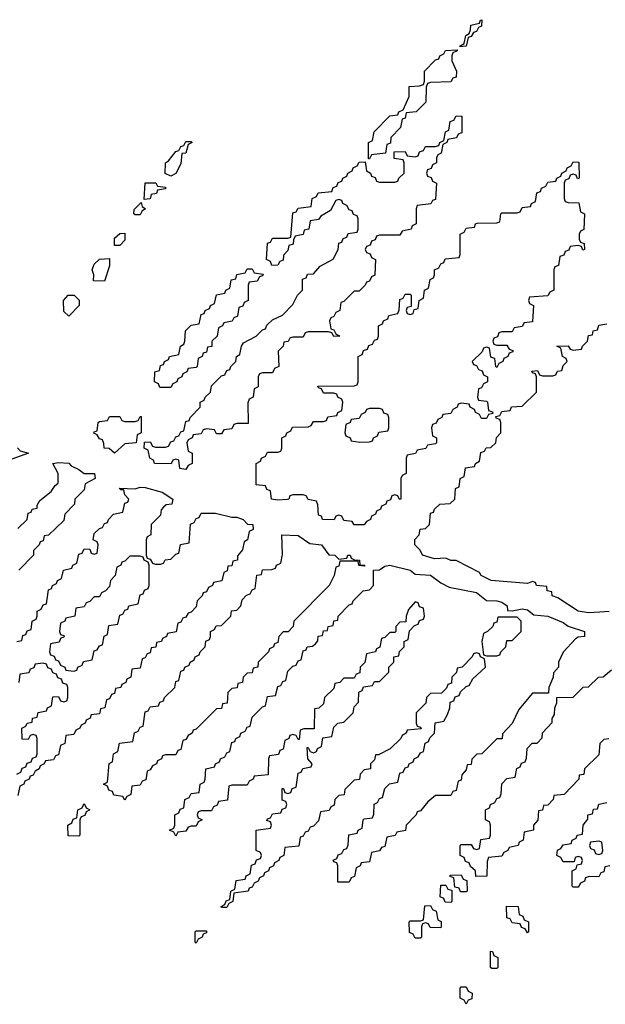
# Model space of a CAD drawing. Header units: inches. Extents: x 2710028 to 2964570, y 496606 to 722708.
# Tile 200 of 228: x 2895557 to 2897856, y 675806 to 679672. Entities that reach past the tile are written whole.
import ezdxf

# ---------------------------------------------------------------- set-up
doc = ezdxf.new("R2010")
doc.units = ezdxf.units.IN
doc.header["$MEASUREMENT"] = 0
doc.layers.add('C8697', color=7, linetype='Continuous')

msp = doc.modelspace()

# ---------------------------------------------------------------- linework, layer by layer
at = {"layer": 'C8697', "color": 6}
for points in [[(2897286, 679566), (2897286, 679570), (2897302, 679578), (2897308, 679610), (2897322, 679618), (2897327.3, 679632.7), (2897328, 679650), (2897362, 679658), (2897366, 679670), (2897372, 679672), (2897370, 679646), (2897358, 679642), (2897350, 679626), (2897338, 679622), (2897330, 679606), (2897318, 679602), (2897310, 679568)], [(2896926, 679126), (2896926, 679190), (2896942, 679198), (2896948.4, 679231.6), (2897010, 679294), (2897042, 679298), (2897046, 679310), (2897062, 679318), (2897086, 679370), (2897086, 679410), (2897127.3, 679412.7), (2897142, 679418), (2897146, 679430), (2897146, 679470), (2897190, 679514), (2897202, 679518), (2897206, 679530), (2897222, 679538), (2897228.4, 679551.6), (2897274, 679554), (2897274, 679550), (2897258, 679542), (2897254, 679530), (2897254, 679510), (2897271.3, 679470), (2897270, 679446), (2897258, 679442), (2897250, 679428), (2897170, 679426), (2897158, 679422), (2897152.7, 679407.3), (2897152, 679348), (2897114, 679310), (2897074, 679306), (2897070, 679286), (2897058, 679282), (2897051.6, 679248.4), (2897014, 679210), (2897012.7, 679187.3), (2896998, 679182), (2896992.7, 679147.3), (2896938, 679142), (2896930, 679126)], [(2896790, 678428), (2896782, 678442), (2896770, 678446), (2896690, 678446), (2896678, 678442), (2896670, 678426), (2896630, 678426), (2896618, 678422), (2896611.6, 678408.4), (2896594, 678406), (2896592, 678390), (2896572, 678370), (2896574, 678310), (2896558, 678302), (2896550, 678286), (2896510, 678286), (2896498, 678282), (2896494, 678270), (2896494, 678230), (2896478, 678222), (2896474, 678190), (2896458, 678182), (2896452.7, 678167.3), (2896454, 678086), (2896410, 678086), (2896398, 678082), (2896390, 678066), (2896358, 678062), (2896350, 678046), (2896330, 678046), (2896322, 678062), (2896290, 678066), (2896278, 678062), (2896270, 678046), (2896238, 678042), (2896234, 678030), (2896218, 678022), (2896214, 678010), (2896218, 677978), (2896234, 677970), (2896234, 677930), (2896218, 677922), (2896210, 677906), (2896186, 677910), (2896182, 677942), (2896170, 677946), (2896158, 677942), (2896152, 677928), (2896086, 677930), (2896082, 677942), (2896068, 677950), (2896062, 677982), (2896046, 677990), (2896047.3, 678012.7), (2896070, 678014), (2896078, 677998), (2896090, 677994), (2896130, 677994), (2896142, 677998), (2896150, 678014), (2896162, 678018), (2896170, 678034), (2896182, 678038), (2896190, 678054), (2896202, 678058), (2896210, 678094), (2896222, 678098), (2896226, 678110), (2896266, 678150), (2896266, 678170), (2896282, 678178), (2896286, 678190), (2896306, 678210), (2896310, 678234), (2896350, 678274), (2896362, 678278), (2896370, 678294), (2896382, 678298), (2896386, 678310), (2896406, 678330), (2896408, 678350), (2896422, 678358), (2896428, 678390), (2896436.4, 678403.6), (2896486, 678430), (2896510, 678454), (2896522, 678458), (2896527.3, 678472.7), (2896550, 678494), (2896588.4, 678511.6), (2896630, 678554), (2896648, 678590), (2896668, 678610), (2896667.3, 678652.7), (2896682, 678658), (2896687.3, 678672.7), (2896710, 678674), (2896736.4, 678703.6), (2896788.4, 678731.6), (2896808, 678770), (2896810, 678794), (2896822, 678798), (2896827.3, 678812.7), (2896842, 678818), (2896847.3, 678832.7), (2896882, 678838), (2896886, 678850), (2896886, 678890), (2896882, 678902), (2896867.3, 678907.3), (2896862, 678922), (2896850, 678926), (2896842, 678942), (2896826, 678950), (2896822, 678962), (2896810, 678966), (2896798, 678962), (2896776.9, 678923.1), (2896739.6, 678900.4), (2896730, 678888), (2896698, 678882), (2896692, 678850), (2896674, 678846), (2896670, 678828), (2896638, 678822), (2896632, 678808), (2896631.3, 678790), (2896614, 678786), (2896610, 678766), (2896592.7, 678747.3), (2896591.6, 678728.4), (2896578, 678722), (2896570, 678708), (2896547.3, 678707.3), (2896542, 678722), (2896526, 678730), (2896530, 678794), (2896542, 678798), (2896550, 678814), (2896610, 678814), (2896622, 678818), (2896630, 678914), (2896642, 678918), (2896650, 678932), (2896702, 678938), (2896706, 678970), (2896722, 678978), (2896728.4, 678991.6), (2896782, 678998), (2896787.3, 679012.7), (2896802, 679018), (2896807.3, 679032.7), (2896822, 679038), (2896826, 679050), (2896842, 679058), (2896846, 679070), (2896862, 679078), (2896866, 679090), (2896882, 679098), (2896890, 679112), (2896914, 679114), (2896918, 679078), (2896934, 679070), (2896938, 679058), (2896952.7, 679052.7), (2896958, 679038), (2896970, 679034), (2897030, 679034), (2897042, 679038), (2897046, 679050), (2897066, 679070), (2897066, 679110), (2897062, 679122), (2897027.3, 679127.3), (2897027.3, 679152.7), (2897070, 679154), (2897078, 679138), (2897110, 679134), (2897122, 679138), (2897127.3, 679152.7), (2897142, 679158), (2897150, 679174), (2897190, 679174), (2897202, 679178), (2897206, 679190), (2897222, 679198), (2897228.4, 679231.6), (2897242, 679238), (2897247.3, 679272.7), (2897262, 679278), (2897270, 679294), (2897292.7, 679292.7), (2897292.7, 679227.3), (2897278, 679222), (2897271.6, 679208.4), (2897238, 679202), (2897234, 679190), (2897218, 679182), (2897211.6, 679148.4), (2897198, 679142), (2897194, 679130), (2897194, 679110), (2897178, 679102), (2897172.7, 679087.3), (2897158, 679082), (2897154, 679070), (2897158, 679058), (2897172.7, 679052.7), (2897178, 679038), (2897194, 679030), (2897190, 678966), (2897178, 678962), (2897171.6, 678948.4), (2897118, 678942), (2897114, 678930), (2897114, 678870), (2897098, 678862), (2897094, 678850), (2897058, 678842), (2897050, 678826), (2896970, 678826), (2896958, 678822), (2896952.7, 678807.3), (2896938, 678802), (2896932.7, 678787.3), (2896918, 678782), (2896914, 678770), (2896918, 678758), (2896932.7, 678752.7), (2896938, 678738), (2896954, 678730), (2896951.6, 678668.4), (2896938, 678662), (2896930, 678646), (2896918, 678642), (2896914, 678630), (2896890, 678606), (2896870, 678606), (2896830, 678566), (2896818, 678562), (2896814, 678530), (2896798, 678522), (2896790, 678506), (2896778, 678502), (2896774, 678490), (2896778, 678458), (2896790, 678454), (2896798, 678438), (2896814, 678430)], [(2896150, 679058), (2896128, 679068), (2896129, 679110), (2896142, 679118), (2896170, 679154), (2896182, 679158), (2896190, 679174), (2896202, 679178), (2896210, 679194), (2896230, 679194), (2896234, 679190), (2896218, 679182), (2896210, 679148), (2896194, 679146), (2896190, 679106), (2896170, 679068)], [(2897747.3, 679047.3), (2897742, 679062), (2897730, 679066), (2897718, 679062), (2897712.7, 679047.3), (2897698, 679042), (2897694, 679030), (2897694, 678970), (2897698, 678958), (2897710, 678954), (2897752.7, 678952.7), (2897758, 678918), (2897774, 678910), (2897772, 678848), (2897758, 678842), (2897754, 678830), (2897754, 678810), (2897758, 678798), (2897772.7, 678792.7), (2897774, 678770), (2897767.3, 678767.3), (2897762, 678782), (2897750, 678786), (2897718, 678782), (2897712.7, 678767.3), (2897698, 678762), (2897692.7, 678747.3), (2897678, 678742), (2897672.7, 678707.3), (2897658, 678702), (2897654, 678690), (2897654, 678610), (2897638, 678602), (2897630, 678588), (2897558, 678582), (2897554, 678570), (2897558, 678558), (2897574, 678550), (2897570, 678486), (2897538, 678482), (2897530, 678468), (2897498, 678462), (2897490, 678446), (2897450, 678446), (2897438, 678442), (2897432.7, 678427.3), (2897418, 678422), (2897414, 678410), (2897418, 678398), (2897430, 678394), (2897470, 678394), (2897478, 678378), (2897492.7, 678372.7), (2897492.7, 678367.3), (2897478, 678362), (2897474, 678350), (2897458, 678342), (2897454, 678330), (2897438, 678322), (2897430, 678306), (2897426, 678310), (2897422, 678342), (2897407.3, 678347.3), (2897402, 678382), (2897390, 678386), (2897378, 678382), (2897372.7, 678367.3), (2897334, 678330), (2897338, 678318), (2897350, 678314), (2897358, 678298), (2897372.7, 678292.7), (2897378, 678278), (2897394, 678270), (2897394, 678250), (2897378, 678242), (2897370, 678226), (2897358, 678222), (2897354, 678190), (2897358, 678178), (2897390, 678174), (2897394, 678170), (2897398, 678138), (2897412.7, 678132.7), (2897414, 678126), (2897398, 678122), (2897390, 678106), (2897370, 678106), (2897362, 678122), (2897346, 678130), (2897342, 678142), (2897326, 678150), (2897322, 678162), (2897290, 678166), (2897278, 678162), (2897274, 678150), (2897258, 678142), (2897250, 678126), (2897218, 678122), (2897214, 678110), (2897198, 678102), (2897192.7, 678087.3), (2897178, 678082), (2897174, 678070), (2897178, 678038), (2897194, 678030), (2897194, 678010), (2897190, 678006), (2897158, 678002), (2897151.6, 677988.4), (2897118, 677982), (2897111.6, 677968.4), (2897078, 677962), (2897074, 677950), (2897074, 677890), (2897058, 677882), (2897054, 677870), (2897054, 677790), (2897048, 677788), (2897042, 677802), (2897030, 677806), (2897018, 677802), (2897012.7, 677787.3), (2896998, 677782), (2896994, 677770), (2896978, 677762), (2896974, 677750), (2896958, 677742), (2896954, 677730), (2896938, 677722), (2896934, 677710), (2896918, 677702), (2896910, 677688), (2896870, 677688), (2896862, 677702), (2896830, 677706), (2896822, 677722), (2896810, 677726), (2896798, 677722), (2896791.3, 677708.7), (2896746, 677710), (2896742, 677722), (2896730, 677726), (2896727.3, 677767.3), (2896722, 677782), (2896690, 677788), (2896682, 677802), (2896670, 677806), (2896630, 677806), (2896618, 677802), (2896614, 677790), (2896608, 677788), (2896570, 677786), (2896546, 677790), (2896542, 677822), (2896527.3, 677827.3), (2896522, 677842), (2896486, 677846), (2896486, 677930), (2896502, 677938), (2896506, 677950), (2896522, 677958), (2896530, 677974), (2896570, 677974), (2896582, 677978), (2896586, 677990), (2896586, 678030), (2896602, 678038), (2896606, 678050), (2896622, 678058), (2896628.4, 678071.6), (2896690, 678074), (2896702, 678078), (2896710, 678094), (2896750, 678094), (2896762, 678098), (2896767.3, 678112.7), (2896802, 678118), (2896806, 678130), (2896822, 678138), (2896826, 678170), (2896822, 678182), (2896806, 678190), (2896802, 678202), (2896790, 678206), (2896750, 678206), (2896742, 678222), (2896730, 678226), (2896727.3, 678232.7), (2896870, 678234), (2896882, 678238), (2896886, 678250), (2896886, 678350), (2896902, 678358), (2896907.3, 678372.7), (2896922, 678378), (2896927.3, 678392.7), (2896942, 678398), (2896950, 678414), (2896962, 678418), (2896966, 678430), (2896966, 678470), (2896982, 678478), (2896986, 678490), (2897002, 678498), (2897006, 678510), (2897042, 678518), (2897047.3, 678532.7), (2897050, 678574), (2897062, 678578), (2897070, 678594), (2897090, 678594), (2897094, 678590), (2897094, 678546), (2897078, 678542), (2897074, 678530), (2897078, 678518), (2897090, 678514), (2897102, 678518), (2897106, 678534), (2897122, 678538), (2897126, 678570), (2897142, 678578), (2897146, 678610), (2897162, 678618), (2897168.4, 678651.6), (2897182, 678658), (2897186, 678670), (2897186, 678690), (2897202, 678698), (2897210, 678714), (2897222, 678718), (2897227.3, 678732.7), (2897282, 678738), (2897286, 678750), (2897286, 678830), (2897302, 678838), (2897310, 678854), (2897342, 678858), (2897346, 678870), (2897352.7, 678872.7), (2897430, 678874), (2897442, 678878), (2897446, 678910), (2897450, 678914), (2897510, 678914), (2897522, 678918), (2897530, 678934), (2897562, 678938), (2897566, 678950), (2897582, 678958), (2897587.3, 678992.7), (2897602, 678998), (2897606, 679010), (2897622, 679018), (2897630, 679034), (2897662, 679038), (2897666, 679050), (2897682, 679058), (2897686, 679070), (2897702, 679078), (2897706, 679090), (2897722, 679098), (2897730, 679114), (2897752.7, 679112.7), (2897754, 679050)], [(2896046, 678966), (2896050, 679032), (2896092, 679032), (2896098, 679018), (2896130, 679014), (2896130, 679008), (2896098, 679002), (2896094, 678990), (2896074, 678986), (2896070, 678968.7)], [(2896010, 678906), (2896006, 678910), (2896007.3, 678927.3), (2896034, 678954), (2896038, 678938), (2896051, 678930), (2896038, 678922), (2896030, 678906)], [(2895930, 678786), (2895930, 678814), (2895950, 678832), (2895970, 678834), (2895970, 678806), (2895950, 678786)], [(2895890, 678646), (2895847.3, 678647.3), (2895848, 678670), (2895842, 678690), (2895850, 678712), (2895870, 678731.3), (2895910, 678734), (2895910, 678706)], [(2896107.3, 678227.3), (2896102, 678242), (2896086, 678250), (2896088, 678290), (2896106, 678294), (2896110, 678314), (2896122, 678318), (2896126, 678330), (2896142, 678338), (2896146, 678350), (2896182, 678358), (2896188, 678390), (2896202, 678398), (2896206, 678410), (2896208, 678450), (2896230, 678472), (2896262, 678478), (2896270, 678514), (2896282, 678518), (2896286, 678530), (2896302, 678538), (2896306, 678550), (2896322, 678558), (2896330, 678592), (2896362, 678598), (2896366, 678610), (2896382, 678618), (2896388, 678650), (2896406, 678654), (2896410, 678672), (2896442, 678678), (2896450, 678694), (2896470, 678694), (2896478, 678678), (2896512.7, 678672.7), (2896510, 678666), (2896498, 678662), (2896490, 678646), (2896458, 678642), (2896454, 678630), (2896454, 678570), (2896438, 678562), (2896432.7, 678547.3), (2896418, 678542), (2896412.7, 678507.3), (2896398, 678502), (2896391.6, 678488.4), (2896358, 678482), (2896354, 678470), (2896338, 678462), (2896332, 678430), (2896312, 678410), (2896310.9, 678389.1), (2896294, 678386), (2896290, 678366), (2896278, 678362), (2896274, 678350), (2896258, 678342), (2896254, 678310), (2896250, 678306), (2896218, 678302), (2896214, 678290), (2896198, 678282), (2896194, 678270), (2896178, 678262), (2896174, 678250), (2896158, 678242), (2896150, 678228)], [(2895750, 678508), (2895730, 678526), (2895729, 678570), (2895748, 678590), (2895770.7, 678590.7), (2895790.9, 678570.9), (2895790.8, 678550)], [(2896970, 678146), (2896930, 678146), (2896918, 678142), (2896914, 678130), (2896898, 678122), (2896890, 678106), (2896858, 678102), (2896854, 678090), (2896838, 678082), (2896834, 678050), (2896838, 678038), (2896854, 678030), (2896858, 678018), (2896892.7, 678012.7), (2896930, 678014), (2896942, 678018), (2896946, 678030), (2896962, 678038), (2896967.3, 678052.7), (2897002, 678058), (2897006, 678070), (2897006, 678110), (2897002, 678122), (2896987.3, 678127.3), (2896982, 678142)], [(2895930, 677969.4), (2895908.4, 677988.4), (2895888.7, 677990), (2895888, 678008), (2895882, 678022), (2895870, 678026), (2895862, 678042), (2895848, 678048), (2895850, 678054), (2895862, 678058), (2895866, 678090), (2895870, 678094), (2895902, 678098), (2895910, 678114), (2895950, 678114), (2895958, 678098), (2895970, 678094), (2896010, 678094), (2896022, 678098), (2896030, 678114), (2896034, 678114), (2896034, 678050), (2896018, 678042), (2896014, 678010), (2895970, 678006)], [(2896810, 677554), (2896842, 677558), (2896846, 677570), (2896854, 677570), (2896858, 677558), (2896871.3, 677551.3), (2896891, 677550), (2896892, 677532), (2896912, 677530), (2896910, 677526), (2896889.1, 677529.1), (2896886, 677546), (2896814, 677546), (2896810, 677526), (2896798, 677522), (2896792, 677490), (2896772, 677450), (2896634, 677310), (2896631.2, 677288.9), (2896610.9, 677269.1), (2896592, 677268), (2896574, 677250), (2896570, 677226), (2896558, 677222), (2896554, 677210), (2896538, 677202), (2896534, 677190), (2896494, 677150), (2896492, 677130), (2896474, 677126), (2896470, 677108), (2896450, 677106), (2896434, 677090), (2896432, 677070), (2896414, 677066), (2896411.2, 677048.9), (2896390, 677046), (2896374, 677030), (2896371.2, 676988.9), (2896354, 676986), (2896350, 676968), (2896330, 676966), (2896250, 676886), (2896238, 676882), (2896234, 676870), (2896218, 676862), (2896210, 676846), (2896198, 676842), (2896190, 676806), (2896178, 676802), (2896170, 676786), (2896130, 676786), (2896118, 676782), (2896114, 676770), (2896098, 676762), (2896094, 676750), (2896078, 676742), (2896070, 676726), (2896058, 676722), (2896052.7, 676687.3), (2896038, 676682), (2896030, 676666), (2895998, 676662), (2895994, 676630), (2895978, 676622), (2895970, 676608), (2895962, 676622), (2895927.3, 676627.3), (2895922, 676642), (2895907.3, 676647.3), (2895902, 676662), (2895886, 676670), (2895902, 676678), (2895908.4, 676751.6), (2895922, 676758), (2895926, 676790), (2895942, 676798), (2895948.7, 676831.3), (2896002, 676838), (2896008.4, 676871.6), (2896022, 676878), (2896030, 676894), (2896042, 676898), (2896050, 676954), (2896062, 676958), (2896070, 676974), (2896102, 676978), (2896107.3, 676992.7), (2896122, 676998), (2896126, 677010), (2896166, 677050), (2896170, 677074), (2896182, 677078), (2896190, 677114), (2896202, 677118), (2896206, 677130), (2896222, 677138), (2896226, 677150), (2896242, 677158), (2896246, 677170), (2896262, 677178), (2896266, 677190), (2896286, 677210), (2896288.4, 677231.6), (2896302, 677238), (2896306, 677250), (2896306, 677270), (2896322, 677278), (2896328.4, 677291.6), (2896350, 677294), (2896386, 677330), (2896388.8, 677351.1), (2896410, 677354), (2896426, 677370), (2896430, 677394), (2896447.3, 677412.7), (2896462, 677418), (2896470, 677434), (2896482, 677438), (2896488.8, 677491.1), (2896506, 677494), (2896510, 677512), (2896547.3, 677512.7), (2896562, 677518), (2896566, 677530), (2896582, 677538), (2896588.4, 677571.6), (2896586, 677650), (2896650, 677647.3), (2896695.9, 677615.9), (2896742, 677610), (2896771, 677571), (2896794, 677570)], [(2896030, 677566), (2895990, 677566), (2895970, 677546), (2895958, 677542), (2895954, 677530), (2895938, 677522), (2895932, 677490), (2895914, 677470), (2895910, 677446), (2895894, 677430), (2895878, 677422), (2895870, 677406), (2895850, 677406), (2895832.7, 677387.3), (2895818, 677382), (2895810, 677366), (2895778, 677362), (2895774, 677330), (2895738, 677322), (2895734, 677310), (2895718, 677302), (2895714, 677270), (2895718, 677258), (2895730, 677254), (2895731.3, 677248.7), (2895718, 677242), (2895712.7, 677227.3), (2895678, 677222), (2895674, 677190), (2895678, 677178), (2895692.7, 677172.7), (2895698, 677158), (2895710, 677154), (2895718, 677138), (2895734, 677130), (2895738, 677118), (2895770, 677114), (2895782, 677118), (2895786, 677130), (2895802, 677138), (2895808.4, 677151.6), (2895842, 677158), (2895850, 677194), (2895862, 677198), (2895870, 677214), (2895882, 677218), (2895888.4, 677251.6), (2895902, 677258), (2895907.3, 677292.7), (2895942, 677298), (2895950, 677334), (2895962, 677338), (2895970, 677354), (2895982, 677358), (2895986, 677370), (2896022, 677378), (2896030, 677414), (2896042, 677418), (2896047.3, 677432.7), (2896062, 677438), (2896066, 677450), (2896066, 677530), (2896062, 677542), (2896046, 677550), (2896042, 677562)], [(2897490, 677351.3), (2897530, 677358.8), (2897550, 677354.8), (2897575.3, 677335.3), (2897630.5, 677330.5), (2897690, 677304.7), (2897710, 677291), (2897774, 677270), (2897774, 677250), (2897750, 677248), (2897739.6, 677240.4), (2897691, 677189), (2897672, 677150), (2897672, 677130), (2897652.7, 677107.3), (2897652, 677090), (2897634, 677050), (2897632.7, 677027.3), (2897570, 677028), (2897516.9, 676963.1), (2897490.9, 676909.1), (2897452, 676868), (2897451, 676849), (2897430, 676848), (2897372, 676790), (2897352, 676788), (2897332, 676768), (2897330, 676748), (2897314, 676746), (2897310, 676726), (2897292.7, 676707.3), (2897290, 676686), (2897278, 676682), (2897270, 676646), (2897258, 676642), (2897250, 676626), (2897190, 676626), (2897159.6, 676600.4), (2897130, 676566), (2897118, 676562), (2897114, 676550), (2897074, 676510), (2897071.2, 676488.9), (2897038, 676482), (2897031.6, 676468.4), (2896998, 676462), (2896990, 676426), (2896978, 676422), (2896970, 676408), (2896938, 676402), (2896930, 676366), (2896898, 676362), (2896894, 676350), (2896878, 676342), (2896871.6, 676308.4), (2896858, 676302), (2896850, 676286), (2896806, 676286), (2896806, 676350), (2896802, 676362), (2896790, 676366), (2896788.4, 676371.6), (2896802, 676378), (2896807.3, 676392.7), (2896822, 676398), (2896830, 676414), (2896842, 676418), (2896847.3, 676432.7), (2896849, 676471), (2896882, 676478), (2896886, 676490), (2896902, 676498), (2896906, 676530), (2896910, 676534), (2896942, 676538), (2896947.3, 676552.7), (2896948.4, 676591.6), (2896962, 676598), (2896970, 676614), (2896982, 676618), (2896990, 676654), (2897008.4, 676671.6), (2897042, 676678), (2897050, 676714), (2897062, 676718), (2897070, 676734), (2897082, 676738), (2897086, 676750), (2897102, 676758), (2897106, 676770), (2897122, 676778), (2897130, 676794), (2897142, 676798), (2897148.4, 676831.6), (2897162, 676838), (2897167.3, 676852.7), (2897186, 676870), (2897188.7, 676911.3), (2897222, 676918), (2897236.4, 676943.6), (2897246, 676970), (2897247.3, 676992.7), (2897262, 676998), (2897267.3, 677012.7), (2897282, 677018), (2897287.3, 677032.7), (2897310, 677054), (2897322, 677058), (2897336.4, 677083.6), (2897386, 677130), (2897382, 677162), (2897366, 677170), (2897362, 677182), (2897350, 677186), (2897338, 677182), (2897334, 677170), (2897294, 677130), (2897274, 677126), (2897271.6, 677108.4), (2897254, 677090), (2897252.7, 677067.3), (2897238, 677062), (2897232.7, 677047.3), (2897212.7, 677027.3), (2897170, 677026), (2897154, 677010), (2897151.6, 676988.4), (2897114, 676950), (2897114, 676910), (2897118, 676898), (2897130, 676894), (2897132.7, 676887.3), (2897078, 676882), (2897074, 676870), (2897058, 676862), (2897054, 676850), (2897011.2, 676808.9), (2896966, 676786), (2896954, 676786), (2896950, 676766), (2896934, 676750), (2896934, 676730), (2896910, 676726), (2896894, 676710), (2896891.2, 676688.9), (2896870, 676686), (2896851.6, 676668.4), (2896834, 676650), (2896831.2, 676628.9), (2896810, 676626), (2896794, 676610), (2896791.6, 676588.4), (2896778, 676582), (2896772.7, 676567.3), (2896738, 676562), (2896730, 676526), (2896710, 676506), (2896698, 676502), (2896690, 676486), (2896678, 676482), (2896670, 676466), (2896658, 676462), (2896652.7, 676427.3), (2896598, 676422), (2896594, 676390), (2896578, 676382), (2896574, 676370), (2896558, 676362), (2896554, 676350), (2896538, 676342), (2896534, 676330), (2896518, 676322), (2896514, 676310), (2896498, 676302), (2896494, 676290), (2896478, 676282), (2896470, 676266), (2896458, 676262), (2896454, 676250), (2896398, 676242), (2896394, 676210), (2896378, 676202), (2896370, 676186), (2896350, 676186), (2896348, 676190), (2896362, 676198), (2896367.3, 676212.7), (2896382, 676218), (2896386, 676250), (2896402, 676258), (2896407.3, 676292.7), (2896442, 676298), (2896446, 676310), (2896462, 676318), (2896467.3, 676352.7), (2896482, 676358), (2896487.3, 676372.7), (2896502, 676378), (2896506, 676390), (2896502, 676402), (2896486, 676410), (2896486, 676490), (2896542, 676498), (2896546, 676510), (2896542, 676522), (2896528, 676528), (2896530, 676534), (2896542, 676538), (2896550, 676554), (2896582, 676558), (2896587.3, 676572.7), (2896602, 676578), (2896606, 676590), (2896602, 676602), (2896588, 676608), (2896587.3, 676652.7), (2896592.7, 676652.7), (2896598, 676638), (2896610, 676634), (2896622, 676638), (2896627.3, 676652.7), (2896642, 676658), (2896650, 676714), (2896662, 676718), (2896668.4, 676731.6), (2896702, 676738), (2896706, 676750), (2896688, 676770), (2896686, 676814), (2896690, 676814), (2896698, 676798), (2896710, 676794), (2896722, 676798), (2896726, 676810), (2896742, 676818), (2896747.3, 676852.7), (2896782, 676858), (2896790, 676894), (2896806, 676910), (2896830, 676914), (2896866, 676950), (2896870, 676974), (2896887.3, 676992.7), (2896888, 677032), (2896902, 677038), (2896907.3, 677052.7), (2896942, 677058), (2896950, 677074), (2896970, 677074), (2897006, 677110), (2897006, 677130), (2897026, 677150), (2897026, 677170), (2897046, 677174), (2897048.4, 677191.6), (2897066, 677210), (2897066, 677230), (2897082, 677238), (2897087.3, 677272.7), (2897107.3, 677292.7), (2897122, 677298), (2897127.3, 677312.7), (2897142, 677318), (2897146, 677330), (2897142, 677362), (2897127.3, 677367.3), (2897122, 677382), (2897110, 677386), (2897083.6, 677356.4), (2897074, 677330), (2897072.7, 677307.3), (2897050, 677306), (2897034, 677290), (2897034, 677270), (2897030, 677266), (2897010, 677266), (2896990, 677246), (2896978, 677242), (2896971.6, 677208.4), (2896958, 677202), (2896954, 677190), (2896918, 677182), (2896911.6, 677148.4), (2896894, 677130), (2896892.7, 677107.3), (2896878, 677102), (2896870, 677086), (2896830, 677086), (2896814, 677070), (2896794, 677066), (2896790, 677046), (2896754, 677010), (2896750, 676986), (2896731.6, 676968.4), (2896714, 676966), (2896712.7, 676887.3), (2896672.7, 676887.3), (2896658, 676882), (2896654, 676846), (2896650, 676846), (2896642, 676862), (2896630, 676866), (2896618, 676862), (2896614, 676850), (2896598, 676842), (2896591.6, 676808.4), (2896578, 676802), (2896572.7, 676787.3), (2896538, 676782), (2896534, 676770), (2896532.7, 676707.3), (2896478, 676702), (2896474, 676690), (2896458, 676682), (2896450, 676666), (2896390, 676666), (2896378, 676662), (2896372.7, 676607.3), (2896338, 676602), (2896332.7, 676587.3), (2896318, 676582), (2896310, 676566), (2896270, 676566), (2896258, 676562), (2896254, 676550), (2896258, 676538), (2896274, 676530), (2896258, 676522), (2896250, 676506), (2896230, 676506), (2896218, 676502), (2896210, 676486), (2896178, 676482), (2896170, 676466), (2896162, 676482), (2896146, 676490), (2896162, 676498), (2896166, 676510), (2896166, 676550), (2896182, 676558), (2896187.3, 676572.7), (2896202, 676578), (2896206, 676610), (2896222, 676618), (2896230, 676634), (2896262, 676638), (2896266, 676670), (2896282, 676678), (2896286, 676690), (2896288, 676730), (2896322, 676738), (2896326, 676750), (2896342, 676758), (2896346, 676770), (2896362, 676778), (2896370, 676794), (2896382, 676798), (2896390, 676834), (2896402, 676838), (2896406, 676850), (2896422, 676858), (2896426, 676870), (2896442, 676878), (2896450, 676894), (2896462, 676898), (2896470, 676934), (2896510, 676974), (2896522, 676978), (2896530, 677014), (2896562, 677018), (2896570, 677054), (2896582, 677058), (2896590, 677074), (2896602, 677078), (2896610, 677114), (2896630, 677134), (2896642, 677138), (2896650, 677154), (2896662, 677158), (2896670, 677194), (2896682, 677198), (2896686, 677210), (2896707.3, 677212.7), (2896718, 677222), (2896727.3, 677232.7), (2896728.8, 677251.1), (2896746, 677254), (2896750, 677272), (2896766, 677274), (2896768, 677290), (2896787.3, 677292.7), (2896790, 677312), (2896806, 677314), (2896808, 677330), (2896850, 677374), (2896862, 677378), (2896866, 677390), (2896906, 677430), (2896930, 677434), (2896946, 677450), (2896946, 677510), (2896970, 677511.3), (2896990, 677526), (2897010.4, 677530.4), (2897090.4, 677510.4), (2897110, 677494.8), (2897170, 677490.5), (2897210, 677460.7), (2897243.5, 677443.5), (2897350, 677423), (2897390, 677391), (2897430, 677390.8), (2897450, 677384.7), (2897471.3, 677370), (2897472.7, 677352.7)], [(2897510, 677326), (2897434, 677326), (2897430, 677306), (2897418, 677302), (2897414, 677290), (2897394, 677270), (2897378, 677262), (2897372, 677230), (2897378, 677178), (2897390, 677174), (2897430, 677174), (2897442, 677178), (2897446, 677190), (2897466, 677210), (2897470, 677234), (2897490, 677234), (2897526, 677270), (2897526, 677310)], [(2895790, 676466), (2895747.3, 676467.3), (2895746, 676510), (2895762, 676518), (2895767.3, 676532.7), (2895782, 676538), (2895786, 676570), (2895802, 676578), (2895810, 676594), (2895818, 676578), (2895832, 676570), (2895818, 676562), (2895812.7, 676547.3), (2895798, 676542), (2895794, 676530), (2895794, 676470)], [(2897830, 676446), (2897798, 676442), (2897794, 676430), (2897798, 676418), (2897812.7, 676412.7), (2897818, 676398), (2897830, 676394), (2897842, 676398), (2897846, 676410), (2897842, 676442)], [(2897288, 676248), (2897282, 676262), (2897266, 676266), (2897262, 676302), (2897247.3, 676307.3), (2897247.3, 676312.7), (2897290, 676314), (2897298, 676298), (2897312.7, 676292.7), (2897314, 676250), (2897310, 676248)], [(2897250, 676206), (2897227.3, 676207.3), (2897222, 676222), (2897208, 676228), (2897210, 676274), (2897230, 676274), (2897238, 676258), (2897254, 676254), (2897254, 676210)], [(2897210, 676106), (2897168, 676108), (2897162, 676122), (2897150, 676126), (2897138, 676122), (2897134, 676110), (2897134, 676070), (2897130, 676066), (2897110, 676066), (2897102, 676082), (2897088, 676088), (2897086, 676130), (2897090, 676134), (2897130, 676134), (2897142, 676138), (2897147.3, 676192.7), (2897170, 676194), (2897178, 676178), (2897192, 676172), (2897198, 676138), (2897211.2, 676131.1), (2897212, 676110)], [(2897550, 676086), (2897542, 676102), (2897527.3, 676107.3), (2897522, 676122), (2897490, 676126), (2897482, 676142), (2897470, 676146), (2897468.8, 676191.1), (2897514, 676190), (2897518, 676158), (2897532.7, 676152.7), (2897538, 676138), (2897554, 676130), (2897554, 676090)], [(2896250, 676046), (2896246, 676050), (2896246, 676090), (2896250, 676094), (2896290, 676094), (2896290, 676086), (2896278, 676082), (2896274, 676070), (2896258, 676062)], [(2897410, 675946), (2897406, 675950), (2897406, 676014), (2897412.7, 676012.7), (2897418, 675998), (2897434, 675990), (2897434, 675950), (2897430, 675946)], [(2897310, 675806), (2897302, 675822), (2897286, 675830), (2897286, 675870), (2897290, 675874), (2897310, 675874), (2897318, 675858), (2897334, 675850), (2897332.7, 675827.3), (2897318, 675822)]]:
    msp.add_lwpolyline(points, close=True, dxfattribs=at)
for points in [[(2897871.2, 677348.9), (2897834.8, 677345.2), (2897790, 677343.7), (2897750, 677349.4), (2897670, 677402), (2897648, 677410), (2897646, 677426), (2897628, 677430), (2897626, 677446), (2897586, 677450), (2897582, 677462), (2897570, 677466), (2897550, 677458), (2897408, 677470), (2897368.7, 677490), (2897362, 677502), (2897270, 677548), (2897250, 677548.7), (2897230, 677558), (2897185.4, 677554.6), (2897138, 677570), (2897128.7, 677588.7), (2897108, 677610), (2897108.8, 677631.1), (2897126, 677650), (2897128.8, 677671.1), (2897150, 677674), (2897166, 677690), (2897170, 677734), (2897182, 677738), (2897186, 677750), (2897206, 677770), (2897247.3, 677772.7), (2897266, 677790), (2897268.4, 677831.6), (2897282, 677838), (2897286, 677870), (2897302, 677878), (2897307.3, 677912.7), (2897342, 677918), (2897346, 677930), (2897362, 677938), (2897368, 677972), (2897382, 677978), (2897388.4, 677991.6), (2897407.3, 677992.7), (2897426, 678010), (2897428.4, 678031.6), (2897446, 678050), (2897446, 678090), (2897442, 678102), (2897427.3, 678107.3), (2897426, 678114), (2897442, 678118), (2897450, 678134), (2897482, 678138), (2897488.4, 678151.6), (2897530, 678154), (2897586, 678210), (2897586, 678270), (2897582, 678282), (2897570, 678286), (2897568, 678292), (2897590, 678294), (2897598, 678278), (2897610, 678274), (2897650, 678274), (2897662, 678278), (2897668.4, 678291.6), (2897686, 678294), (2897690, 678314), (2897706, 678330), (2897702, 678342), (2897688, 678350), (2897682, 678382), (2897666, 678390), (2897710, 678392), (2897718, 678378), (2897730, 678374), (2897762, 678378), (2897766, 678390), (2897786, 678410), (2897790, 678432), (2897806, 678434), (2897808, 678450), (2897826, 678454), (2897830, 678472), (2897862, 678478)], [(2895549.2, 677990.8), (2895559.6, 677979.6), (2895591.3, 677970), (2895526, 677946)], [(2895550, 677674), (2895586, 677710), (2895590, 677734), (2895602, 677738), (2895606, 677750), (2895626, 677754), (2895626, 677766), (2895636.4, 677783.6), (2895680.4, 677819.6), (2895696.4, 677843.6), (2895708, 677852), (2895708, 677890), (2895688, 677930), (2895710, 677933.4), (2895750, 677930.4), (2895759.9, 677919.9), (2895790, 677906), (2895810, 677890.8), (2895851.3, 677890), (2895854, 677870), (2895814, 677850), (2895810, 677826), (2895774, 677790), (2895772, 677770), (2895734, 677730), (2895730, 677706), (2895670, 677648), (2895654, 677646), (2895650, 677626), (2895638, 677622), (2895634, 677610), (2895612, 677588), (2895610.9, 677569.1), (2895554, 677510)], [(2895546, 677230), (2895566, 677234), (2895570, 677254), (2895582, 677258), (2895587.3, 677272.7), (2895602, 677278), (2895606, 677310), (2895622, 677318), (2895626, 677330), (2895626, 677350), (2895642, 677358), (2895650, 677374), (2895662, 677378), (2895670, 677434), (2895682, 677438), (2895686, 677450), (2895702, 677458), (2895706, 677470), (2895722, 677478), (2895728.8, 677511.1), (2895762, 677518), (2895766, 677530), (2895782, 677538), (2895790, 677574), (2895802, 677578), (2895810, 677594), (2895832.7, 677592.7), (2895838, 677578), (2895850, 677574), (2895862, 677578), (2895866, 677610), (2895862, 677622), (2895846, 677630), (2895850, 677654), (2895870, 677674), (2895882, 677678), (2895890, 677694), (2895902, 677698), (2895906, 677710), (2895926, 677730), (2895962, 677738), (2895970, 677774), (2895982, 677778), (2895986, 677790), (2895970, 677806), (2895966, 677826), (2895954, 677826), (2895948, 677832), (2896010, 677830.5), (2896030, 677837.1), (2896050, 677834.9), (2896116.7, 677816.7), (2896158, 677790), (2896154, 677770), (2896132.7, 677767.3), (2896122, 677758), (2896112.7, 677747.3), (2896110, 677726), (2896074, 677690), (2896072, 677650), (2896058, 677642), (2896054, 677630), (2896054, 677570), (2896058, 677558), (2896070, 677554), (2896078, 677538), (2896090, 677534), (2896110, 677534), (2896122, 677538), (2896128.4, 677551.6), (2896150, 677554), (2896170, 677574), (2896182, 677578), (2896188.8, 677611.1), (2896222, 677618), (2896228.4, 677691.6), (2896242, 677698), (2896250, 677714), (2896262, 677718), (2896270, 677734), (2896326, 677734), (2896390, 677718.8), (2896410, 677718.8), (2896434, 677710), (2896451.6, 677691.6), (2896472, 677690), (2896474, 677670), (2896458, 677662), (2896452, 677630), (2896438, 677622), (2896432, 677590), (2896412.7, 677567.3), (2896412, 677550), (2896394, 677546), (2896390, 677528), (2896374, 677526), (2896371.6, 677508.4), (2896358, 677502), (2896351.3, 677468.7), (2896318, 677462), (2896314, 677450), (2896298, 677442), (2896290, 677426), (2896278, 677422), (2896274, 677410), (2896254, 677390), (2896250, 677366), (2896230, 677346), (2896218, 677342), (2896210, 677326), (2896198, 677322), (2896190, 677306), (2896178, 677302), (2896171.2, 677268.9), (2896138, 677262), (2896134, 677250), (2896118, 677242), (2896114, 677230), (2896094, 677226), (2896091.2, 677208.9), (2896074, 677206), (2896070, 677186), (2896058, 677182), (2896050, 677166), (2896038, 677162), (2896030, 677126), (2895998, 677122), (2895994, 677090), (2895978, 677082), (2895974, 677070), (2895958, 677062), (2895954, 677050), (2895934, 677046), (2895930, 677026), (2895918, 677022), (2895910, 677006), (2895898, 677002), (2895892, 676970), (2895874, 676966), (2895870, 676946), (2895838, 676942), (2895834, 676930), (2895818, 676922), (2895814, 676910), (2895798, 676902), (2895794, 676890), (2895778, 676882), (2895770, 676866), (2895738, 676862), (2895734, 676830), (2895718, 676822), (2895710, 676786), (2895698, 676782), (2895690, 676766), (2895658, 676762), (2895654, 676750), (2895638, 676742), (2895634, 676730), (2895618, 676722), (2895610, 676706), (2895598, 676702), (2895594, 676690), (2895578, 676682), (2895574, 676670), (2895558, 676662), (2895550, 676626)], [(2895546, 676710), (2895562, 676718), (2895567.3, 676732.7), (2895582, 676738), (2895587.3, 676752.7), (2895602, 676758), (2895607.3, 676772.7), (2895622, 676778), (2895626, 676790), (2895626, 676850), (2895622, 676862), (2895610, 676866), (2895598, 676862), (2895590, 676846), (2895567.3, 676847.3), (2895566, 676890), (2895582, 676898), (2895586, 676910), (2895606, 676914), (2895608, 676930), (2895626, 676934), (2895630, 676952), (2895662, 676958), (2895666, 676970), (2895682, 676978), (2895687.3, 677012.7), (2895710, 677014), (2895718, 676998), (2895730, 676994), (2895742, 676998), (2895746, 677010), (2895746, 677050), (2895742, 677062), (2895727.3, 677067.3), (2895722, 677082), (2895707.3, 677087.3), (2895702, 677102), (2895687.3, 677107.3), (2895682, 677122), (2895667.3, 677127.3), (2895662, 677142), (2895650, 677146), (2895618, 677142), (2895612.7, 677127.3), (2895598, 677122), (2895592.7, 677107.3), (2895558, 677102), (2895554, 677070)], [(2897870, 676848), (2897850, 676846), (2897834, 676830), (2897830, 676786), (2897774, 676730), (2897771.2, 676708.9), (2897754, 676706), (2897752, 676690), (2897694, 676630), (2897654, 676626), (2897652, 676610), (2897630, 676588), (2897614, 676586), (2897610, 676568), (2897594, 676566), (2897591.2, 676528.9), (2897574, 676510), (2897574, 676490), (2897538, 676482), (2897534, 676450), (2897518, 676442), (2897514, 676430), (2897478, 676422), (2897474, 676410), (2897458, 676402), (2897450, 676388), (2897398, 676382), (2897392.7, 676367.3), (2897390.9, 676309.1), (2897348, 676308), (2897346, 676330), (2897327.3, 676347.3), (2897322, 676362), (2897307.3, 676367.3), (2897302, 676382), (2897286, 676390), (2897286, 676430), (2897290, 676434), (2897330, 676434), (2897338, 676418), (2897350, 676414), (2897362, 676418), (2897367.3, 676452.7), (2897402, 676458), (2897406, 676470), (2897406, 676510), (2897402, 676522), (2897386, 676530), (2897386, 676570), (2897402, 676578), (2897406, 676590), (2897422, 676598), (2897430, 676614), (2897442, 676618), (2897447.3, 676632.7), (2897450, 676672), (2897470, 676692), (2897502, 676698), (2897508.4, 676731.6), (2897522, 676738), (2897527.3, 676752.7), (2897542, 676758), (2897547.3, 676772.7), (2897549.1, 676810.9), (2897569.1, 676830.9), (2897588, 676832), (2897608, 676852), (2897610, 676872), (2897648, 676912), (2897648, 676928), (2897656.4, 676943.6), (2897658, 676970), (2897666, 676990), (2897666, 677010), (2897730, 677012), (2897769.1, 677050.9), (2897790, 677052), (2897829.1, 677090.9), (2897848, 677092), (2897880.4, 677119.6)], [(2897874, 676350), (2897854, 676346), (2897850, 676326), (2897838, 676322), (2897830, 676306), (2897792.7, 676307.3), (2897778, 676302), (2897774, 676290), (2897758, 676282), (2897750, 676266), (2897730, 676266), (2897726, 676270), (2897726, 676330), (2897742, 676338), (2897746, 676354), (2897762, 676358), (2897766, 676370), (2897762, 676382), (2897750, 676386), (2897738, 676382), (2897734, 676366), (2897690, 676366), (2897682, 676382), (2897666, 676390), (2897668.4, 676411.6), (2897682, 676418), (2897690, 676432), (2897722, 676438), (2897726, 676450), (2897742, 676458), (2897746, 676470), (2897766, 676474), (2897768.7, 676510), (2897787.3, 676532.7), (2897788, 676550), (2897806, 676554), (2897810, 676572), (2897826, 676574), (2897830, 676592), (2897862, 676598)]]:
    msp.add_lwpolyline(points, dxfattribs=at)

doc.saveas('drawing.dxf')
